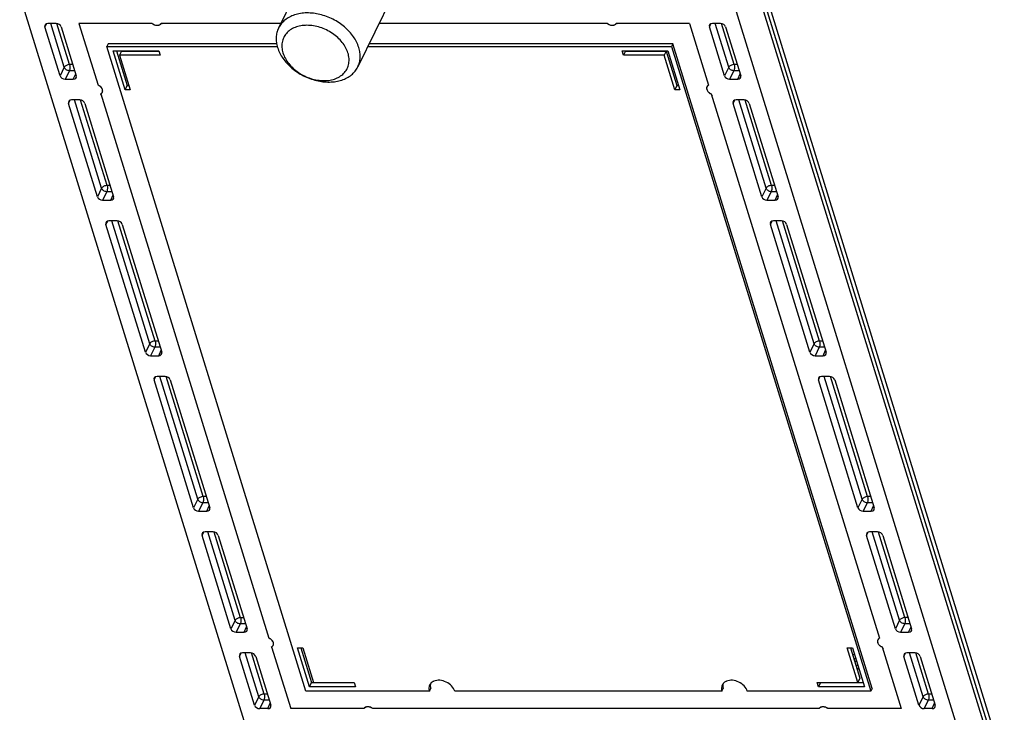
# Model space of a CAD drawing. Header units: millimetres. Extents: x 0 to 420, y 0 to 297.
# Tile 26 of 36: x 346 to 390, y 116 to 147. Entities that reach past the tile are written whole.
import ezdxf

# ---------------------------------------------------------------- set-up
doc = ezdxf.new("R2010")
doc.units = ezdxf.units.MM
doc.header["$LTSCALE"] = 23.1
doc.layers.get('0').update_dxf_attribs({"linetype": 'CONTINUOUS'})

msp = doc.modelspace()

# ---------------------------------------------------------------- linework, layer by layer
at = {"color": 7, "linetype": 'CONTINUOUS'}
for p, q in [((378.01667, 153.53832), (390.44663, 113.31497)), ((377.90287, 153.31055), (390.26653, 113.31497)), ((377.88508, 152.86364), (390.12857, 113.24371)), ((360.03964, 151.83395), (357.54863, 146.75781)), ((377.08283, 151.41233), (389.42821, 111.46266)), ((363.63303, 150.0768), (361.13956, 144.99563)), ((357.19107, 111.46266), (345.81396, 148.27902)), ((347.46302, 146.96651), (347.09453, 146.96651)), ((348.4997, 146.96651), (349.36515, 144.16591)), ((351.82249, 146.96651), (348.4997, 146.96651)), ((357.65105, 146.96651), (352.22199, 146.96651)), ((372.45426, 146.96651), (362.10672, 146.96651)), ((376.17655, 146.96651), (372.85375, 146.96651)), ((376.17655, 146.96651), (377.042, 144.16591)), ((377.58171, 146.96651), (377.21323, 146.96651)), ((347.64247, 144.59736), (346.95876, 146.80987)), ((347.69561, 146.80987), (348.37932, 144.59736)), ((377.76117, 144.59736), (377.07745, 146.80987)), ((377.8143, 146.80987), (378.49802, 144.59736)), ((349.81967, 146.04654), (349.75866, 145.92222)), ((357.46146, 146.04654), (349.81967, 146.04654)), ((375.42516, 146.04654), (361.65527, 146.04654)), ((375.42516, 146.04654), (375.36415, 145.92222)), ((384.45424, 116.82845), (375.42516, 146.04654)), ((358.78773, 116.70412), (349.75866, 145.92222)), ((349.75866, 145.92222), (357.48978, 145.92222)), ((350.59409, 143.9639), (350.04944, 145.72639)), ((350.04944, 145.72639), (352.12183, 145.72639)), ((350.19858, 145.72639), (350.6856, 144.15038)), ((350.43173, 145.71704), (350.34022, 145.53055)), ((350.34022, 145.53055), (350.82435, 143.9639)), ((352.18234, 145.53055), (350.34022, 145.53055)), ((350.43173, 145.71704), (352.12183, 145.71704)), ((350.77046, 145.71704), (350.76757, 145.72639)), ((350.90469, 145.71704), (350.9018, 145.72639)), ((352.12183, 145.72639), (352.18234, 145.53055)), ((361.59426, 145.92222), (375.36415, 145.92222)), ((373.12202, 145.72639), (375.1944, 145.72639)), ((373.18253, 145.53055), (373.12202, 145.72639)), ((373.27405, 145.71704), (373.18253, 145.53055)), ((375.02466, 145.53055), (373.18253, 145.53055)), ((373.27116, 145.72639), (373.27405, 145.71704)), ((373.27405, 145.71704), (375.11617, 145.71704)), ((375.11617, 145.71704), (375.02466, 145.53055)), ((375.50879, 143.9639), (375.02466, 145.53055)), ((375.11617, 145.71704), (375.6003, 144.15038)), ((375.1944, 145.72639), (375.73905, 143.9639)), ((375.36415, 145.92222), (384.39323, 116.70412)), ((347.87506, 144.44072), (348.24354, 144.44072)), ((377.99376, 144.44072), (378.36224, 144.44072)), ((349.48578, 143.77554), (357.11127, 119.09945)), ((350.59409, 143.9639), (350.6856, 144.15038)), ((350.82435, 143.9639), (350.59409, 143.9639)), ((350.6856, 144.15038), (350.76673, 144.15038)), ((375.6003, 144.15038), (375.50879, 143.9639)), ((375.73905, 143.9639), (375.50879, 143.9639)), ((375.6003, 144.15038), (375.68143, 144.15038)), ((377.16263, 143.77554), (384.78812, 119.09945)), ((349.33694, 139.11407), (348.02976, 143.34409)), ((348.53402, 143.50073), (348.16554, 143.50073)), ((348.76661, 143.34409), (350.07379, 139.11407)), ((379.45563, 139.11407), (378.14846, 143.34409)), ((378.65272, 143.50073), (378.28424, 143.50073)), ((378.88531, 143.34409), (380.19248, 139.11407)), ((349.56953, 138.95743), (349.93801, 138.95743)), ((379.68822, 138.95743), (380.0567, 138.95743)), ((350.22849, 138.01744), (349.86001, 138.01744)), ((380.34718, 138.01744), (379.9787, 138.01744)), ((351.51553, 132.06413), (349.72423, 137.8608)), ((350.46108, 137.8608), (352.25238, 132.06413)), ((381.63423, 132.06413), (379.84292, 137.8608)), ((380.57977, 137.8608), (382.37108, 132.06413)), ((351.74812, 131.90749), (352.1166, 131.90749)), ((381.86682, 131.90749), (382.2353, 131.90749)), ((353.69413, 125.01419), (351.90282, 130.81086)), ((352.40708, 130.9675), (352.0386, 130.9675)), ((352.63967, 130.81086), (354.43098, 125.01419)), ((383.81282, 125.01419), (382.02152, 130.81086)), ((382.52578, 130.9675), (382.1573, 130.9675)), ((382.75837, 130.81086), (384.54967, 125.01419)), ((353.92672, 124.85755), (354.2952, 124.85755)), ((384.04541, 124.85755), (384.4139, 124.85755)), ((355.38859, 119.53092), (354.08142, 123.76091)), ((354.58568, 123.91755), (354.2172, 123.91755)), ((354.81827, 123.76091), (356.12544, 119.53092)), ((385.50729, 119.5309), (384.20012, 123.76091)), ((384.70437, 123.91755), (384.33589, 123.91755)), ((384.93696, 123.76091), (386.24414, 119.5309)), ((355.62124, 119.37426), (355.98961, 119.37426)), ((385.73988, 119.37426), (386.10836, 119.37426)), ((356.4596, 116.06512), (355.77589, 118.27762)), ((356.28014, 118.43427), (355.91166, 118.43427)), ((356.51273, 118.27762), (357.19645, 116.06512)), ((357.23191, 118.70908), (358.09736, 115.90848)), ((358.41283, 118.66244), (358.6431, 118.66244)), ((358.95748, 116.89996), (358.41283, 118.66244)), ((358.56197, 118.66244), (359.04899, 117.08644)), ((358.6431, 118.66244), (359.12723, 117.09579)), ((383.32753, 118.66244), (383.5578, 118.66244)), ((383.81166, 117.09579), (383.32753, 118.66244)), ((383.47667, 118.66244), (383.90318, 117.28227)), ((383.5578, 118.66244), (384.10245, 116.89996)), ((384.90875, 118.70908), (385.7742, 115.90848)), ((386.5783, 116.06512), (385.89458, 118.27762)), ((386.39884, 118.43427), (386.03036, 118.43427)), ((386.63143, 118.27762), (387.31515, 116.06512)), ((383.80471, 117.86343), (383.72358, 117.86343)), ((383.79619, 117.6956), (383.77545, 117.6956)), ((358.95748, 116.89996), (359.04899, 117.08644)), ((359.04899, 117.08644), (360.96935, 117.08644)), ((359.12723, 117.09579), (360.96935, 117.09579)), ((360.96935, 117.09579), (361.02987, 116.89996)), ((381.96954, 117.09579), (383.81166, 117.09579)), ((382.03006, 116.89996), (381.96954, 117.09579)), ((382.12157, 117.08644), (382.03006, 116.89996)), ((382.11868, 117.09579), (382.12157, 117.08644)), ((382.12157, 117.08644), (384.04482, 117.08644)), ((383.90318, 117.28227), (383.81166, 117.09579)), ((364.38318, 116.70412), (358.78773, 116.70412)), ((361.02987, 116.89996), (358.95748, 116.89996)), ((364.38318, 116.70412), (364.44419, 116.82845)), ((377.64646, 116.70412), (365.5345, 116.70412)), ((377.64646, 116.70412), (377.70746, 116.82845)), ((384.39323, 116.70412), (378.79778, 116.70412)), ((384.10245, 116.89996), (382.03006, 116.89996)), ((384.45424, 116.82845), (384.39323, 116.70412)), ((357.06067, 115.90848), (356.69219, 115.90848)), ((361.42015, 115.90848), (358.09736, 115.90848)), ((382.05191, 115.90848), (361.81964, 115.90848)), ((385.7742, 115.90848), (382.45141, 115.90848)), ((387.17937, 115.90848), (386.81089, 115.90848))]:
    msp.add_line(p, q, dxfattribs=at)
at = {"color": 9, "linetype": 'CONTINUOUS'}
for p, q in [((346.95876, 146.80987), (347.03793, 146.95781)), ((347.83371, 144.98075), (347.22007, 146.96651)), ((348.07784, 145.1029), (347.50316, 146.96257)), ((377.07745, 146.80987), (377.15662, 146.95781)), ((377.95241, 144.98075), (377.33876, 146.96651)), ((378.19654, 145.1029), (377.62185, 146.96257)), ((348.2231, 145.1029), (348.07784, 145.1029)), ((378.34179, 145.1029), (378.19654, 145.1029)), ((347.83371, 144.98075), (347.64247, 144.59736)), ((348.0663, 144.82411), (347.87506, 144.44072)), ((348.30925, 144.82411), (348.0663, 144.82411)), ((348.24354, 144.44072), (348.35256, 144.68395)), ((377.95241, 144.98075), (377.76117, 144.59736)), ((378.185, 144.82411), (377.99376, 144.44072)), ((378.42795, 144.82411), (378.185, 144.82411)), ((378.36224, 144.44072), (378.47126, 144.68395)), ((348.02976, 143.34409), (348.10894, 143.49203)), ((349.52818, 139.49746), (348.29108, 143.50073)), ((349.77231, 139.61961), (348.57417, 143.49679)), ((378.14846, 143.34409), (378.22763, 143.49203)), ((379.64687, 139.49746), (378.40977, 143.50073)), ((379.891, 139.61961), (378.69286, 143.49679)), ((349.52818, 139.49746), (349.33694, 139.11407)), ((349.76077, 139.34082), (349.56953, 138.95743)), ((350.00372, 139.34082), (349.76077, 139.34082)), ((349.91756, 139.61961), (349.77231, 139.61961)), ((379.64687, 139.49746), (379.45563, 139.11407)), ((379.87946, 139.34082), (379.68822, 138.95743)), ((380.12241, 139.34082), (379.87946, 139.34082)), ((380.03626, 139.61961), (379.891, 139.61961)), ((349.93801, 138.95743), (350.04703, 139.20066)), ((380.0567, 138.95743), (380.16572, 139.20066)), ((349.72423, 137.8608), (349.8034, 138.00874)), ((351.70678, 132.44752), (349.98554, 138.01744)), ((351.9509, 132.56967), (350.26863, 138.0135)), ((379.84292, 137.8608), (379.9221, 138.00874)), ((381.82547, 132.44752), (380.10423, 138.01744)), ((382.0696, 132.56967), (380.38733, 138.0135)), ((352.09616, 132.56967), (351.9509, 132.56967)), ((382.21485, 132.56967), (382.0696, 132.56967)), ((351.70678, 132.44752), (351.51553, 132.06413)), ((351.93937, 132.29088), (351.74812, 131.90749)), ((352.18231, 132.29088), (351.93937, 132.29088)), ((352.1166, 131.90749), (352.22562, 132.15072)), ((381.82547, 132.44752), (381.63423, 132.06413)), ((382.05806, 132.29088), (381.86682, 131.90749)), ((382.30101, 132.29088), (382.05806, 132.29088)), ((382.2353, 131.90749), (382.34432, 132.15072)), ((351.90282, 130.81086), (351.982, 130.9588)), ((353.88537, 125.39758), (352.16414, 130.9675)), ((354.1295, 125.51973), (352.44723, 130.96356)), ((382.02152, 130.81086), (382.10069, 130.9588)), ((384.00407, 125.39758), (382.28283, 130.9675)), ((384.24819, 125.51973), (382.56592, 130.96356)), ((354.27476, 125.51973), (354.1295, 125.51973)), ((384.39345, 125.51973), (384.24819, 125.51973)), ((353.88537, 125.39758), (353.69413, 125.01419)), ((354.11796, 125.24093), (353.92672, 124.85755)), ((354.36091, 125.24093), (354.11796, 125.24093)), ((354.2952, 124.85755), (354.40422, 125.10078)), ((384.00407, 125.39758), (383.81282, 125.01419)), ((384.23666, 125.24093), (384.04541, 124.85755)), ((384.4796, 125.24093), (384.23666, 125.24093)), ((384.4139, 124.85755), (384.52291, 125.10078)), ((354.08142, 123.76091), (354.16059, 123.90886)), ((355.58238, 119.90606), (354.34273, 123.91755)), ((355.82651, 120.02821), (354.62583, 123.91362)), ((384.20012, 123.76091), (384.27929, 123.90886)), ((385.69853, 119.91429), (384.46143, 123.91755)), ((385.94266, 120.03644), (384.74452, 123.91362)), ((355.58238, 119.90606), (355.38859, 119.53092)), ((355.81391, 119.74722), (355.62124, 119.37426)), ((356.05859, 119.74722), (355.81391, 119.74722)), ((355.97176, 120.02821), (355.82651, 120.02821)), ((385.69853, 119.91429), (385.50729, 119.5309)), ((385.93112, 119.75765), (385.73988, 119.37426)), ((386.17407, 119.75765), (385.93112, 119.75765)), ((386.08791, 120.03644), (385.94266, 120.03644)), ((386.10836, 119.37426), (386.21738, 119.61749)), ((355.98961, 119.37426), (356.10028, 119.61233)), ((355.77589, 118.27762), (355.85506, 118.42557)), ((356.65084, 116.44851), (356.0372, 118.43427)), ((356.89497, 116.57066), (356.32029, 118.43033)), ((383.56884, 118.36419), (383.64996, 118.36419)), ((385.89458, 118.27762), (385.97375, 118.42557)), ((386.76954, 116.44851), (386.15589, 118.43427)), ((387.01367, 116.57066), (386.43898, 118.43033)), ((383.62341, 118.18758), (383.70454, 118.18758)), ((383.74828, 118.04604), (383.66715, 118.04604)), ((383.83324, 117.7711), (383.79619, 117.6956)), ((357.04023, 116.57066), (356.89497, 116.57066)), ((387.15892, 116.57066), (387.01367, 116.57066)), ((356.65084, 116.44851), (356.4596, 116.06512)), ((356.88343, 116.29186), (356.69219, 115.90848)), ((357.12638, 116.29186), (356.88343, 116.29186)), ((357.06067, 115.90848), (357.16969, 116.15171)), ((386.76954, 116.44851), (386.5783, 116.06512)), ((387.00213, 116.29186), (386.81089, 115.90848)), ((387.24508, 116.29186), (387.00213, 116.29186)), ((387.17937, 115.90848), (387.28839, 116.15171))]:
    msp.add_line(p, q, dxfattribs=at)
for centre, start, end in [((349.22901, 143.80615), 54.319431, 69.271775), ((377.29877, 144.1353), 234.319431, 249.271775), ((356.97513, 118.73969), 54.319431, 69.271775), ((385.0449, 119.06883), 234.319431, 249.271775)]:
    msp.add_arc(centre, 0.38466, start, end, dxfattribs=at)
at = {"color": 7, "linetype": 'CONTINUOUS'}
for centre, radius, start, end in [((364.69545, 116.83397), 0.33134, 153.954415, 167.506283), ((364.77132, 116.95489), 0.3466, 165.902172, 175.890196), ((377.95873, 116.83397), 0.33134, 153.954415, 167.506283), ((378.03459, 116.95489), 0.3466, 165.902172, 175.890196), ((364.85284, 116.95754), 0.42844, 188.978876, 190.405936), ((364.87541, 116.96207), 0.45145, 190.453397, 197.216089), ((378.11612, 116.95754), 0.42844, 188.978876, 190.405936), ((378.13869, 116.96207), 0.45145, 190.453397, 197.216089)]:
    msp.add_arc(centre, radius, start, end, dxfattribs=at)
for centre, major_axis, ratio, start_param, end_param in [((347.14301, 146.80982), (0.17958, -0.08816), 0.72128749, 8.45159617, 10.02208791), ((347.51138, 146.80982), (0.17956, -0.08808), 0.72169626, 0.59725962, 2.16775136), ((377.26171, 146.80982), (0.17958, -0.08816), 0.72128749, 8.45159617, 10.02208791), ((377.63007, 146.80982), (0.17956, -0.08808), 0.72169626, 0.59725962, 2.16775136), ((347.8267, 144.59741), (0.17956, -0.08808), 0.72169626, -2.54433303, -0.97384129), ((348.19507, 144.59741), (0.17958, -0.08816), 0.72128749, -0.97318179, 0.59730995), ((377.94539, 144.59741), (0.17956, -0.08808), 0.72169626, -2.54433303, -0.97384129), ((378.31376, 144.59741), (0.17958, -0.08816), 0.72128749, -0.97318179, 0.59730995), ((348.21402, 143.34404), (0.17958, -0.08816), 0.72128749, 8.45159617, 10.02208791), ((348.58239, 143.34404), (0.17956, -0.08808), 0.72169626, 0.59725962, 2.16775136), ((378.33271, 143.34404), (0.17958, -0.08816), 0.72128749, 8.45159617, 10.02208791), ((378.70108, 143.34404), (0.17956, -0.08808), 0.72169626, 0.59725962, 2.16775136), ((349.52116, 139.11412), (0.17956, -0.08808), 0.72169626, -2.54433303, -0.97384129), ((349.88953, 139.11412), (0.17958, -0.08816), 0.72128749, -0.97318179, 0.59730995), ((379.63986, 139.11412), (0.17956, -0.08808), 0.72169626, -2.54433303, -0.97384129), ((380.00822, 139.11412), (0.17958, -0.08816), 0.72128749, -0.97318179, 0.59730995), ((349.90848, 137.86075), (0.17958, -0.08816), 0.72128749, 8.45159617, 10.02208791), ((350.27685, 137.86075), (0.17956, -0.08808), 0.72169626, 0.59725962, 2.16775136), ((380.02718, 137.86075), (0.17958, -0.08816), 0.72128749, 8.45159617, 10.02208791), ((380.39555, 137.86075), (0.17956, -0.08808), 0.72169626, 0.59725962, 2.16775136), ((351.69976, 132.06418), (0.17956, -0.08808), 0.72169626, -2.54433303, -0.97384129), ((352.06813, 132.06418), (0.17958, -0.08816), 0.72128749, -0.97318179, 0.59730995), ((381.81845, 132.06418), (0.17956, -0.08808), 0.72169626, -2.54433303, -0.97384129), ((382.18682, 132.06418), (0.17958, -0.08816), 0.72128749, -0.97318179, 0.59730995), ((352.08708, 130.81081), (0.17958, -0.08816), 0.72128749, 8.45159617, 10.02208791), ((352.45545, 130.81081), (0.17956, -0.08808), 0.72169626, 0.59725962, 2.16775136), ((382.20577, 130.81081), (0.17958, -0.08816), 0.72128749, 8.45159617, 10.02208791), ((382.57414, 130.81081), (0.17956, -0.08808), 0.72169626, 0.59725962, 2.16775136), ((353.87836, 125.01424), (0.17956, -0.08808), 0.72169626, -2.54433303, -0.97384129), ((354.24672, 125.01424), (0.17958, -0.08816), 0.72128749, -0.97318179, 0.59730995), ((383.99705, 125.01424), (0.17956, -0.08808), 0.72169626, -2.54433303, -0.97384129), ((384.36542, 125.01424), (0.17958, -0.08816), 0.72128749, -0.97318179, 0.59730995), ((354.26568, 123.76087), (0.17958, -0.08816), 0.72128749, 8.45159617, 10.02208791), ((354.63404, 123.76087), (0.17956, -0.08808), 0.72169626, 0.59725962, 2.16775136), ((384.38437, 123.76087), (0.17958, -0.08816), 0.72128749, 8.45159617, 10.02208791), ((384.75274, 123.76087), (0.17956, -0.08808), 0.72169626, 0.59725962, 2.16775136), ((355.57283, 119.53092), (0.17958, -0.08808), 0.72145146, -2.54453231, -0.97373599), ((355.9412, 119.53092), (0.17958, -0.08808), 0.72145146, -0.97373599, 0.59706034), ((385.69151, 119.53095), (0.17956, -0.08808), 0.72169626, -2.54433303, -0.97384129), ((386.05988, 119.53095), (0.17958, -0.08816), 0.72128749, -0.97318179, 0.59730995), ((355.96014, 118.27758), (0.17958, -0.08816), 0.72128749, 8.45159617, 10.02208791), ((356.32851, 118.27758), (0.17956, -0.08808), 0.72169626, 0.59725962, 2.16775136), ((386.07884, 118.27758), (0.17958, -0.08816), 0.72128749, 8.45159617, 10.02208791), ((386.4472, 118.27758), (0.17956, -0.08808), 0.72169626, 0.59725962, 2.16775136), ((356.64383, 116.06517), (0.17956, -0.08808), 0.72169626, -2.54433303, -0.97384129), ((357.0122, 116.06517), (0.17958, -0.08816), 0.72128749, -0.97318179, 0.59730995), ((386.76252, 116.06517), (0.17956, -0.08808), 0.72169626, -2.54433303, -0.97384129), ((387.13089, 116.06517), (0.17958, -0.08816), 0.72128749, -0.97318179, 0.59730995)]:
    msp.add_ellipse(centre, major_axis=major_axis, ratio=ratio, start_param=start_param, end_param=end_param, dxfattribs=at)
for points, knots in [([(361.18622, 145.87672), (361.13236, 146.051), (360.95394, 146.39651), (360.61857, 146.75515), (360.29053, 147.00107), (359.9268, 147.21279), (359.43835, 147.39543), (358.93028, 147.4582), (358.54423, 147.42608), (358.27957, 147.36344), (358.04105, 147.26307), (357.83479, 147.12703), (357.66648, 146.95854), (357.58238, 146.8266), (357.54864, 146.7578)], [0, 0, 0, 0, 0.12079257, 0.25277822, 0.32180481, 0.391769, 0.53093252, 0.66404208, 0.72687722, 0.78666876, 0.84339748, 0.89737418, 0.94925542, 1, 1, 1, 1]), ([(351.82249, 146.96651), (351.85463, 146.94102), (351.92669, 146.90114), (352.04264, 146.87868), (352.15016, 146.89665), (352.20531, 146.94057), (352.22199, 146.96651)], [0, 0, 0, 0, 0.27905614, 0.5492712, 0.79017721, 1, 1, 1, 1]), ([(352.22199, 146.96651), (352.22855, 146.96651), (352.25557, 146.9671), (352.28256, 146.97015), (352.30268, 146.97397)], [0, 0, 0, 0, 0.24262923, 1, 1, 1, 1]), ([(360.69578, 145.62808), (360.64206, 145.80189), (360.49861, 146.05317), (360.23479, 146.33228), (359.91093, 146.58556), (359.44479, 146.81112), (358.94164, 146.89759), (358.60211, 146.87017), (358.42444, 146.82992), (358.26226, 146.77578), (358.07949, 146.6808), (357.9, 146.523), (357.772, 146.32882), (357.70171, 146.1068), (357.69178, 145.86725), (357.72387, 145.70738), (357.74838, 145.62808)], [0, 0, 0, 0, 0.12567867, 0.19407113, 0.2649058, 0.40866271, 0.54707445, 0.61180473, 0.64275733, 0.67272515, 0.72977228, 0.78376339, 0.83606926, 0.88844718, 0.9426585, 1, 1, 1, 1]), ([(372.45426, 146.96651), (372.48639, 146.94102), (372.55846, 146.90114), (372.6744, 146.87868), (372.78193, 146.89665), (372.83708, 146.94057), (372.85375, 146.96651)], [0, 0, 0, 0, 0.27905614, 0.5492712, 0.79017721, 1, 1, 1, 1]), ([(372.85375, 146.96651), (372.86031, 146.96651), (372.88734, 146.9671), (372.91433, 146.97015), (372.93444, 146.97397)], [0, 0, 0, 0, 0.24262923, 1, 1, 1, 1]), ([(357.54864, 146.7578), (357.51695, 146.69322), (357.46643, 146.55568), (357.43371, 146.33534), (357.4441, 146.10534), (357.47849, 145.95272), (357.50197, 145.87672)], [0, 0, 0, 0, 0.23908867, 0.48288941, 0.73564258, 1, 1, 1, 1]), ([(357.50197, 145.87672), (357.55583, 145.70244), (357.73425, 145.35693), (358.06962, 144.99829), (358.39766, 144.75237), (358.76139, 144.54065), (359.24984, 144.35801), (359.75791, 144.29524), (360.14396, 144.32736), (360.40862, 144.39), (360.64714, 144.49037), (360.8534, 144.62641), (361.02171, 144.7949), (361.10581, 144.92684), (361.13955, 144.99564)], [0, 0, 0, 0, 0.12079257, 0.25277822, 0.32180481, 0.391769, 0.53093252, 0.66404208, 0.72687722, 0.78666876, 0.84339748, 0.89737418, 0.94925542, 1, 1, 1, 1]), ([(357.74838, 145.62808), (357.80209, 145.45426), (357.94554, 145.20298), (358.20936, 144.92388), (358.53323, 144.67059), (358.99937, 144.44503), (359.50252, 144.35857), (359.84205, 144.38598), (360.01972, 144.42623), (360.1819, 144.48038), (360.36467, 144.57535), (360.54416, 144.73315), (360.67216, 144.92733), (360.74245, 145.14935), (360.75237, 145.3889), (360.72028, 145.54877), (360.69578, 145.62808)], [0, 0, 0, 0, 0.12567867, 0.19407113, 0.2649058, 0.40866271, 0.54707445, 0.61180473, 0.64275733, 0.67272515, 0.72977228, 0.78376339, 0.83606926, 0.88844718, 0.9426585, 1, 1, 1, 1]), ([(361.13955, 144.99564), (361.17124, 145.06022), (361.22176, 145.19776), (361.25448, 145.4181), (361.24409, 145.6481), (361.2097, 145.80072), (361.18622, 145.87672)], [0, 0, 0, 0, 0.23908867, 0.48288941, 0.73564258, 1, 1, 1, 1]), ([(349.48578, 143.77554), (349.50329, 143.78418), (349.53522, 143.80648), (349.56759, 143.85486), (349.579, 143.91249), (349.56922, 143.97354), (349.53999, 144.03341), (349.4778, 144.10761), (349.41232, 144.14806), (349.36515, 144.16591)], [0, 0, 0, 0, 0.11280181, 0.21998774, 0.3282542, 0.44419112, 0.57108307, 0.70854643, 1, 1, 1, 1]), ([(377.042, 144.16591), (377.02449, 144.15726), (376.99256, 144.13496), (376.96019, 144.08658), (376.94878, 144.02895), (376.95856, 143.96791), (376.98779, 143.90803), (377.04998, 143.83383), (377.11545, 143.79339), (377.16263, 143.77554)], [0, 0, 0, 0, 0.11280181, 0.21998774, 0.3282542, 0.44419112, 0.57108307, 0.70854643, 1, 1, 1, 1]), ([(349.51083, 143.71973), (349.50828, 143.7235), (349.49781, 143.74108), (349.49047, 143.76036), (349.48578, 143.77554)], [0, 0, 0, 0, 0.22250038, 1, 1, 1, 1]), ([(377.16263, 143.77554), (377.16878, 143.75564), (377.18051, 143.7238), (377.20625, 143.69533), (377.21956, 143.69208)], [0, 0, 0, 0, 0.60303783, 1, 1, 1, 1]), ([(357.23191, 118.70908), (357.24941, 118.71772), (357.28134, 118.74002), (357.31371, 118.7884), (357.32512, 118.84603), (357.31534, 118.90708), (357.28611, 118.96695), (357.22392, 119.04115), (357.15845, 119.08159), (357.11127, 119.09945)], [0, 0, 0, 0, 0.11280181, 0.21998774, 0.3282542, 0.44419112, 0.57108307, 0.70854643, 1, 1, 1, 1]), ([(384.78812, 119.09945), (384.77062, 119.0908), (384.73868, 119.0685), (384.70631, 119.02012), (384.6949, 118.96249), (384.70468, 118.90145), (384.73391, 118.84157), (384.79611, 118.76737), (384.86158, 118.72693), (384.90875, 118.70908)], [0, 0, 0, 0, 0.11280181, 0.21998774, 0.3282542, 0.44419112, 0.57108307, 0.70854643, 1, 1, 1, 1]), ([(357.25695, 118.65327), (357.2544, 118.65704), (357.24393, 118.67462), (357.2366, 118.6939), (357.23191, 118.70908)], [0, 0, 0, 0, 0.22250038, 1, 1, 1, 1]), ([(384.90875, 118.70908), (384.9149, 118.68918), (384.92664, 118.65734), (384.95237, 118.62887), (384.96569, 118.62562)], [0, 0, 0, 0, 0.60303783, 1, 1, 1, 1]), ([(383.85489, 117.70119), (383.85018, 117.70025), (383.83079, 117.69691), (383.81106, 117.6956), (383.79619, 117.6956)], [0, 0, 0, 0, 0.24408542, 1, 1, 1, 1]), ([(364.46412, 117.07081), (364.45729, 117.06411), (364.43142, 117.03662), (364.41017, 117.00475), (364.39777, 116.97946)], [0, 0, 0, 0, 0.25349529, 1, 1, 1, 1]), ([(364.42561, 116.97973), (364.42508, 116.97245), (364.42383, 116.94271), (364.42615, 116.91285), (364.42965, 116.89067)], [0, 0, 0, 0, 0.24549284, 1, 1, 1, 1]), ([(364.58997, 117.15283), (364.57795, 117.14779), (364.53247, 117.12644), (364.49068, 117.09686), (364.46412, 117.07081)], [0, 0, 0, 0, 0.25940668, 1, 1, 1, 1]), ([(365.5345, 116.70412), (365.5077, 116.79085), (365.39901, 116.95819), (365.15529, 117.12895), (364.86992, 117.21003), (364.67276, 117.18754), (364.58997, 117.15283)], [0, 0, 0, 0, 0.23767744, 0.50182178, 0.76493868, 1, 1, 1, 1]), ([(377.7274, 117.07081), (377.72057, 117.06411), (377.6947, 117.03662), (377.67345, 117.00475), (377.66104, 116.97946)], [0, 0, 0, 0, 0.25349529, 1, 1, 1, 1]), ([(377.68889, 116.97973), (377.68836, 116.97245), (377.68711, 116.94271), (377.68943, 116.91285), (377.69293, 116.89067)], [0, 0, 0, 0, 0.24549284, 1, 1, 1, 1]), ([(377.85325, 117.15283), (377.84123, 117.14779), (377.79575, 117.12644), (377.75396, 117.09686), (377.7274, 117.07081)], [0, 0, 0, 0, 0.25940668, 1, 1, 1, 1]), ([(378.79778, 116.70412), (378.77098, 116.79085), (378.66229, 116.95819), (378.41856, 117.12895), (378.1332, 117.21003), (377.93604, 117.18754), (377.85325, 117.15283)], [0, 0, 0, 0, 0.23767744, 0.50182178, 0.76493868, 1, 1, 1, 1]), ([(364.37196, 116.90565), (364.36482, 116.87349), (364.35995, 116.80482), (364.37287, 116.73747), (364.38318, 116.70412)], [0, 0, 0, 0, 0.48561116, 1, 1, 1, 1]), ([(377.63524, 116.90565), (377.6281, 116.87349), (377.62323, 116.80482), (377.63615, 116.73747), (377.64646, 116.70412)], [0, 0, 0, 0, 0.48561116, 1, 1, 1, 1]), ([(361.81964, 115.90848), (361.78751, 115.93396), (361.71544, 115.97385), (361.5995, 115.99631), (361.49197, 115.97834), (361.43682, 115.93442), (361.42015, 115.90848)], [0, 0, 0, 0, 0.27905614, 0.5492712, 0.79017721, 1, 1, 1, 1]), ([(382.45141, 115.90848), (382.41928, 115.93396), (382.34721, 115.97385), (382.23126, 115.99631), (382.12374, 115.97834), (382.06859, 115.93442), (382.05191, 115.90848)], [0, 0, 0, 0, 0.27905614, 0.5492712, 0.79017721, 1, 1, 1, 1])]:
    msp.add_open_spline(points, degree=3, knots=knots, dxfattribs=at)
at = {"color": 9, "linetype": 'CONTINUOUS'}
for points in [[(351.82249, 146.96651), (351.84381, 146.9496), (351.86713, 146.935), (351.89158, 146.92305)], [(351.89158, 146.92305), (351.91623, 146.911), (351.94233, 146.9015), (351.96901, 146.89506)], [(352.1794, 146.9228), (352.19609, 146.93443), (352.21099, 146.9494), (352.22199, 146.96651)], [(372.45426, 146.96651), (372.47557, 146.9496), (372.4989, 146.935), (372.52334, 146.92305)], [(372.52334, 146.92305), (372.548, 146.911), (372.57409, 146.9015), (372.60077, 146.89506)], [(372.81117, 146.9228), (372.82786, 146.93443), (372.84275, 146.9494), (372.85375, 146.96651)], [(377.042, 144.16591), (377.02634, 144.15818), (377.01155, 144.14818), (376.99889, 144.13616)], [(349.48578, 143.77554), (349.50144, 143.78327), (349.51623, 143.79327), (349.52889, 143.80529)], [(357.23191, 118.70908), (357.24756, 118.71681), (357.26235, 118.7268), (357.27501, 118.73883)], [(384.78812, 119.09945), (384.77247, 119.09172), (384.75767, 119.08172), (384.74501, 119.0697)], [(361.46273, 115.95218), (361.44604, 115.94056), (361.43115, 115.92559), (361.42015, 115.90848)], [(361.75056, 115.95194), (361.7259, 115.96399), (361.69981, 115.97349), (361.67313, 115.97993)], [(361.81964, 115.90848), (361.79833, 115.92538), (361.775, 115.93999), (361.75056, 115.95194)], [(382.0945, 115.95218), (382.07781, 115.94056), (382.06291, 115.92559), (382.05191, 115.90848)], [(382.38232, 115.95194), (382.35767, 115.96399), (382.33157, 115.97349), (382.3049, 115.97993)], [(382.45141, 115.90848), (382.4301, 115.92538), (382.40677, 115.93999), (382.38232, 115.95194)]]:
    msp.add_open_spline(points, degree=3, dxfattribs=at)
for points, knots in [([(351.96901, 146.89506), (351.97553, 146.89349), (352.00122, 146.88804), (352.02755, 146.88548), (352.0471, 146.88546)], [0, 0, 0, 0, 0.25566748, 1, 1, 1, 1]), ([(352.0471, 146.88546), (352.05339, 146.88546), (352.0777, 146.8862), (352.10197, 146.89008), (352.11932, 146.89497)], [0, 0, 0, 0, 0.25868487, 1, 1, 1, 1]), ([(352.11932, 146.89497), (352.12485, 146.89653), (352.14591, 146.90332), (352.16596, 146.91344), (352.1794, 146.9228)], [0, 0, 0, 0, 0.25960081, 1, 1, 1, 1]), ([(372.60077, 146.89506), (372.6073, 146.89349), (372.63299, 146.88804), (372.65932, 146.88548), (372.67887, 146.88546)], [0, 0, 0, 0, 0.25566748, 1, 1, 1, 1]), ([(372.67887, 146.88546), (372.68516, 146.88546), (372.70947, 146.8862), (372.73373, 146.89008), (372.75109, 146.89497)], [0, 0, 0, 0, 0.25868487, 1, 1, 1, 1]), ([(372.75109, 146.89497), (372.75662, 146.89653), (372.77768, 146.90332), (372.79773, 146.91344), (372.81117, 146.9228)], [0, 0, 0, 0, 0.25960081, 1, 1, 1, 1]), ([(348.07784, 145.1029), (348.02755, 145.1029), (347.93452, 145.07957), (347.85366, 145.01935), (347.83371, 144.98075)], [0, 0, 0, 0, 0.53652522, 1, 1, 1, 1]), ([(348.07784, 145.1029), (348.09225, 145.05627), (348.09857, 144.98107), (348.08815, 144.88727), (348.07523, 144.84296), (348.0663, 144.82411)], [0, 0, 0, 0, 0.51692908, 0.77909618, 1, 1, 1, 1]), ([(378.19654, 145.1029), (378.14624, 145.1029), (378.05321, 145.07957), (377.97235, 145.01935), (377.95241, 144.98075)], [0, 0, 0, 0, 0.53652522, 1, 1, 1, 1]), ([(378.19654, 145.1029), (378.21095, 145.05627), (378.21727, 144.98107), (378.20684, 144.88727), (378.19392, 144.84296), (378.185, 144.82411)], [0, 0, 0, 0, 0.51692908, 0.77909618, 1, 1, 1, 1]), ([(348.0663, 144.82411), (348.01585, 144.82472), (347.91858, 144.85755), (347.84808, 144.93595), (347.83371, 144.98075)], [0, 0, 0, 0, 0.5174869, 1, 1, 1, 1]), ([(378.185, 144.82411), (378.13454, 144.82472), (378.03727, 144.85755), (377.96677, 144.93595), (377.95241, 144.98075)], [0, 0, 0, 0, 0.5174869, 1, 1, 1, 1]), ([(349.57486, 143.93043), (349.57333, 143.94764), (349.55559, 144.02242), (349.50103, 144.08429), (349.45336, 144.1186)], [0, 0, 0, 0, 0.22730954, 1, 1, 1, 1]), ([(349.52889, 143.80529), (349.54525, 143.82082), (349.5718, 143.86031), (349.57689, 143.90745), (349.57486, 143.93043)], [0, 0, 0, 0, 0.49441799, 1, 1, 1, 1]), ([(376.99889, 144.13616), (376.97448, 144.11299), (376.93973, 144.04365), (376.95812, 143.97019), (376.97447, 143.93699)], [0, 0, 0, 0, 0.47623687, 1, 1, 1, 1]), ([(349.77231, 139.61961), (349.72201, 139.61961), (349.62898, 139.59628), (349.54812, 139.53606), (349.52818, 139.49746)], [0, 0, 0, 0, 0.53652522, 1, 1, 1, 1]), ([(349.76077, 139.34082), (349.71031, 139.34143), (349.61304, 139.37426), (349.54254, 139.45266), (349.52818, 139.49746)], [0, 0, 0, 0, 0.5174869, 1, 1, 1, 1]), ([(349.77231, 139.61961), (349.78672, 139.57298), (349.79304, 139.49778), (349.78261, 139.40398), (349.76969, 139.35967), (349.76077, 139.34082)], [0, 0, 0, 0, 0.51692908, 0.77909618, 1, 1, 1, 1]), ([(379.891, 139.61961), (379.8407, 139.61961), (379.74768, 139.59628), (379.66681, 139.53606), (379.64687, 139.49746)], [0, 0, 0, 0, 0.53652522, 1, 1, 1, 1]), ([(379.87946, 139.34082), (379.82901, 139.34143), (379.73173, 139.37426), (379.66124, 139.45266), (379.64687, 139.49746)], [0, 0, 0, 0, 0.5174869, 1, 1, 1, 1]), ([(379.891, 139.61961), (379.90541, 139.57298), (379.91173, 139.49778), (379.9013, 139.40398), (379.88839, 139.35967), (379.87946, 139.34082)], [0, 0, 0, 0, 0.51692908, 0.77909618, 1, 1, 1, 1]), ([(351.9509, 132.56967), (351.90061, 132.56967), (351.80758, 132.54634), (351.72672, 132.48612), (351.70678, 132.44752)], [0, 0, 0, 0, 0.53652522, 1, 1, 1, 1]), ([(351.9509, 132.56967), (351.96531, 132.52304), (351.97163, 132.44784), (351.96121, 132.35404), (351.94829, 132.30973), (351.93937, 132.29088)], [0, 0, 0, 0, 0.51692908, 0.77909618, 1, 1, 1, 1]), ([(382.0696, 132.56967), (382.0193, 132.56967), (381.92627, 132.54634), (381.84541, 132.48612), (381.82547, 132.44752)], [0, 0, 0, 0, 0.53652522, 1, 1, 1, 1]), ([(382.0696, 132.56967), (382.08401, 132.52304), (382.09033, 132.44784), (382.0799, 132.35404), (382.06699, 132.30973), (382.05806, 132.29088)], [0, 0, 0, 0, 0.51692908, 0.77909618, 1, 1, 1, 1]), ([(351.93937, 132.29088), (351.88891, 132.29149), (351.79164, 132.32432), (351.72114, 132.40272), (351.70678, 132.44752)], [0, 0, 0, 0, 0.5174869, 1, 1, 1, 1]), ([(382.05806, 132.29088), (382.00761, 132.29149), (381.91033, 132.32432), (381.83983, 132.40272), (381.82547, 132.44752)], [0, 0, 0, 0, 0.5174869, 1, 1, 1, 1]), ([(354.1295, 125.51973), (354.0792, 125.51973), (353.98618, 125.4964), (353.90531, 125.43618), (353.88537, 125.39758)], [0, 0, 0, 0, 0.53652522, 1, 1, 1, 1]), ([(354.1295, 125.51973), (354.14391, 125.4731), (354.15023, 125.3979), (354.1398, 125.30409), (354.12689, 125.25978), (354.11796, 125.24093)], [0, 0, 0, 0, 0.51692908, 0.77909618, 1, 1, 1, 1]), ([(384.24819, 125.51973), (384.1979, 125.51973), (384.10487, 125.4964), (384.02401, 125.43618), (384.00407, 125.39758)], [0, 0, 0, 0, 0.53652522, 1, 1, 1, 1]), ([(384.24819, 125.51973), (384.2626, 125.4731), (384.26892, 125.3979), (384.2585, 125.30409), (384.24558, 125.25978), (384.23666, 125.24093)], [0, 0, 0, 0, 0.51692908, 0.77909618, 1, 1, 1, 1]), ([(354.11796, 125.24093), (354.06751, 125.24154), (353.97023, 125.27438), (353.89974, 125.35277), (353.88537, 125.39758)], [0, 0, 0, 0, 0.5174869, 1, 1, 1, 1]), ([(384.23666, 125.24093), (384.1862, 125.24154), (384.08893, 125.27438), (384.01843, 125.35277), (384.00407, 125.39758)], [0, 0, 0, 0, 0.5174869, 1, 1, 1, 1]), ([(355.82651, 120.02821), (355.77621, 120.02821), (355.68318, 120.00488), (355.60232, 119.94466), (355.58238, 119.90606)], [0, 0, 0, 0, 0.53652593, 1, 1, 1, 1]), ([(355.81391, 119.74722), (355.76349, 119.74782), (355.66592, 119.7813), (355.59634, 119.86087), (355.58238, 119.90606)], [0, 0, 0, 0, 0.5160217, 1, 1, 1, 1]), ([(355.82651, 120.02821), (355.84109, 119.98104), (355.84733, 119.90499), (355.83643, 119.81044), (355.82311, 119.76597), (355.81391, 119.74722)], [0, 0, 0, 0, 0.51859452, 0.78068472, 1, 1, 1, 1]), ([(385.94266, 120.03644), (385.89236, 120.03644), (385.79933, 120.01311), (385.71847, 119.95289), (385.69853, 119.91429)], [0, 0, 0, 0, 0.53652522, 1, 1, 1, 1]), ([(385.93112, 119.75765), (385.88067, 119.75826), (385.78339, 119.79109), (385.7129, 119.86949), (385.69853, 119.91429)], [0, 0, 0, 0, 0.5174869, 1, 1, 1, 1]), ([(385.94266, 120.03644), (385.95707, 119.98981), (385.96339, 119.91461), (385.95296, 119.82081), (385.94005, 119.7765), (385.93112, 119.75765)], [0, 0, 0, 0, 0.51692908, 0.77909618, 1, 1, 1, 1]), ([(357.32098, 118.86397), (357.31945, 118.88118), (357.30171, 118.95596), (357.24715, 119.01783), (357.19949, 119.05214)], [0, 0, 0, 0, 0.22730954, 1, 1, 1, 1]), ([(357.27501, 118.73883), (357.29138, 118.75436), (357.31792, 118.79385), (357.32302, 118.84098), (357.32098, 118.86397)], [0, 0, 0, 0, 0.49441799, 1, 1, 1, 1]), ([(384.74501, 119.0697), (384.72061, 119.04653), (384.68585, 118.97719), (384.70424, 118.90373), (384.72059, 118.87053)], [0, 0, 0, 0, 0.47623687, 1, 1, 1, 1]), ([(356.89497, 116.57066), (356.84467, 116.57066), (356.75165, 116.54733), (356.67079, 116.48711), (356.65084, 116.44851)], [0, 0, 0, 0, 0.53652522, 1, 1, 1, 1]), ([(356.89497, 116.57066), (356.90938, 116.52403), (356.9157, 116.44883), (356.90527, 116.35502), (356.89236, 116.31071), (356.88343, 116.29186)], [0, 0, 0, 0, 0.51692908, 0.77909618, 1, 1, 1, 1]), ([(387.01367, 116.57066), (386.96337, 116.57066), (386.87034, 116.54733), (386.78948, 116.48711), (386.76954, 116.44851)], [0, 0, 0, 0, 0.53652522, 1, 1, 1, 1]), ([(387.01367, 116.57066), (387.02808, 116.52403), (387.0344, 116.44883), (387.02397, 116.35502), (387.01105, 116.31071), (387.00213, 116.29186)], [0, 0, 0, 0, 0.51692908, 0.77909618, 1, 1, 1, 1]), ([(356.88343, 116.29186), (356.83298, 116.29248), (356.73571, 116.32531), (356.66521, 116.4037), (356.65084, 116.44851)], [0, 0, 0, 0, 0.5174869, 1, 1, 1, 1]), ([(387.00213, 116.29186), (386.95167, 116.29248), (386.8544, 116.32531), (386.7839, 116.4037), (386.76954, 116.44851)], [0, 0, 0, 0, 0.5174869, 1, 1, 1, 1]), ([(361.52281, 115.98001), (361.51728, 115.97845), (361.49622, 115.97166), (361.47617, 115.96155), (361.46273, 115.95218)], [0, 0, 0, 0, 0.25960081, 1, 1, 1, 1]), ([(361.59504, 115.98952), (361.58874, 115.98952), (361.56443, 115.98878), (361.54017, 115.98491), (361.52281, 115.98001)], [0, 0, 0, 0, 0.25868487, 1, 1, 1, 1]), ([(361.67313, 115.97993), (361.6666, 115.9815), (361.64091, 115.98695), (361.61458, 115.98951), (361.59504, 115.98952)], [0, 0, 0, 0, 0.25566748, 1, 1, 1, 1]), ([(382.15458, 115.98001), (382.14905, 115.97845), (382.12799, 115.97166), (382.10794, 115.96155), (382.0945, 115.95218)], [0, 0, 0, 0, 0.25960081, 1, 1, 1, 1]), ([(382.2268, 115.98952), (382.22051, 115.98952), (382.1962, 115.98878), (382.17193, 115.98491), (382.15458, 115.98001)], [0, 0, 0, 0, 0.25868487, 1, 1, 1, 1]), ([(382.3049, 115.97993), (382.29837, 115.9815), (382.27268, 115.98695), (382.24635, 115.98951), (382.2268, 115.98952)], [0, 0, 0, 0, 0.25566748, 1, 1, 1, 1])]:
    msp.add_open_spline(points, degree=3, knots=knots, dxfattribs=at)

doc.saveas('drawing.dxf')
